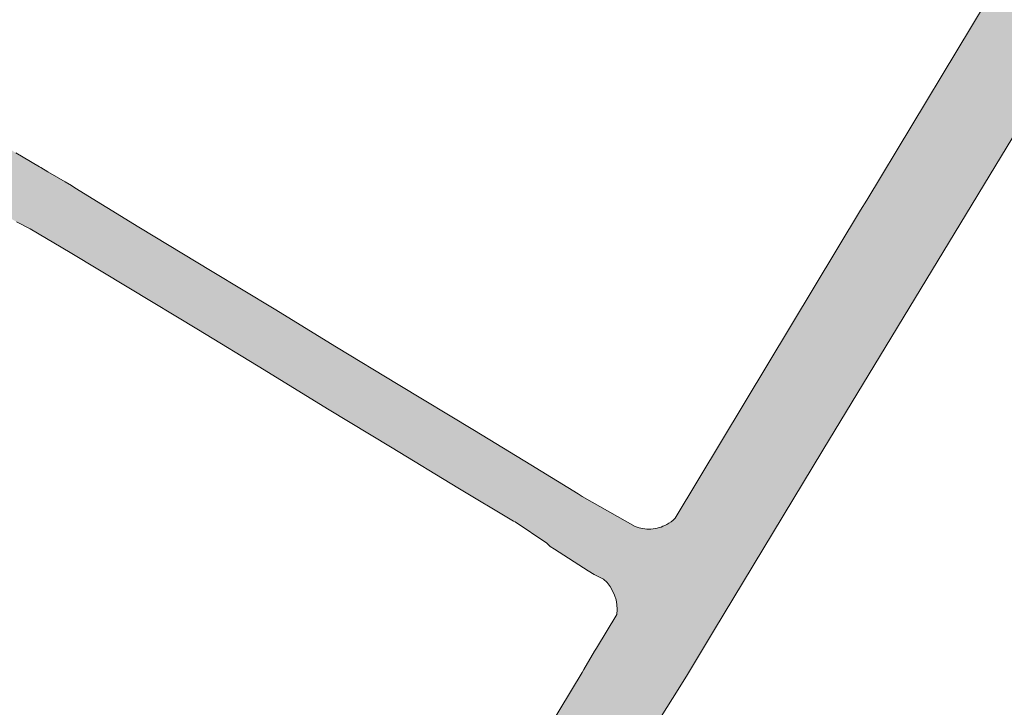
# Model space of a CAD drawing. Header units: metres. Extents: x 125349 to 128236, y 501602 to 503797.
# Tile 203 of 256: x 127390 to 127495, y 502036 to 502109. Entities that reach past the tile are written whole.
import ezdxf

# ---------------------------------------------------------------- set-up
doc = ezdxf.new("R2010")
doc.units = ezdxf.units.M
doc.layers.add('B-WE-OG-WATER_SLOOT-GV', color=120, linetype='CONTINUOUS', lineweight=18)
doc.layers.add('B-WE-OG-WATER_SLOOT-V', color=7, linetype='CONTINUOUS', lineweight=18, true_color=0x73e9ff)

msp = doc.modelspace()

# ---------------------------------------------------------------- hatches: boundary and pattern name
at = {"layer": 'B-WE-OG-WATER_SLOOT-V'}
h = msp.add_hatch(color=256, dxfattribs=at)
edge = h.paths.add_edge_path()
edge.add_line((127268.797, 502168.221), (127268.622, 502168.327))
edge.add_line((127268.622, 502168.327), (127268.426, 502168.002))
edge.add_line((127268.426, 502168.002), (127263.549, 502170.933))
edge.add_line((127263.549, 502170.933), (127263.753, 502171.271))
edge.add_line((127263.753, 502171.271), (127254.646, 502176.778))
edge.add_line((127254.646, 502176.778), (127254.378, 502176.352))
edge.add_line((127254.378, 502176.352), (127252.266, 502177.682))
edge.add_line((127252.266, 502177.682), (127252.51, 502178.069))
edge.add_line((127252.51, 502178.069), (127207.074, 502205.543))
edge.add_line((127207.074, 502205.543), (127205.252, 502206.645))
edge.add_line((127205.252, 502206.645), (127200.062, 502207.116))
edge.add_line((127200.062, 502207.116), (127199.664, 502206.344))
edge.add_line((127199.664, 502206.344), (127199.204, 502205.454))
edge.add_line((127199.204, 502205.454), (127200.541, 502203.653))
edge.add_line((127200.541, 502203.653), (127201.941, 502201.398))
edge.add_line((127201.941, 502201.398), (127203.79, 502200.277))
edge.add_line((127203.79, 502200.277), (127263.652, 502163.994))
edge.add_line((127263.652, 502163.994), (127265.501, 502162.873))
edge.add_line((127265.501, 502162.873), (127265.528, 502162.856))
edge.add_line((127265.528, 502162.856), (127269.607, 502160.323))
edge.add_line((127269.607, 502160.323), (127269.738, 502160.24))
edge.add_line((127269.738, 502160.24), (127269.841, 502160.178))
edge.add_line((127269.841, 502160.178), (127290.728, 502147.508))
edge.add_line((127290.728, 502147.508), (127291.077, 502148.067))
edge.add_line((127291.077, 502148.067), (127294.164, 502146.136))
edge.add_line((127294.164, 502146.136), (127293.841, 502145.62))
edge.add_line((127293.841, 502145.62), (127310.437, 502135.553))
edge.add_line((127310.437, 502135.553), (127318.663, 502131.074))
edge.add_line((127318.663, 502131.074), (127322.753, 502129.138))
edge.add_line((127322.753, 502129.138), (127323.027, 502128.97))
edge.add_line((127323.027, 502128.97), (127325.439, 502127.498))
edge.add_line((127325.439, 502127.498), (127328.267, 502125.771))
edge.add_line((127328.267, 502125.771), (127331.564, 502123.757))
edge.add_line((127331.564, 502123.757), (127333.914, 502122.323))
edge.add_line((127333.914, 502122.323), (127334.126, 502122.193))
edge.add_line((127334.126, 502122.193), (127337.37, 502119.676))
edge.add_line((127337.37, 502119.676), (127337.746, 502119.45))
edge.add_line((127337.746, 502119.45), (127337.767, 502119.437))
edge.add_line((127337.767, 502119.437), (127345.33, 502114.855))
edge.add_line((127345.33, 502114.855), (127351.315, 502111.243))
edge.add_line((127351.315, 502111.243), (127358.494, 502106.92))
edge.add_line((127358.494, 502106.92), (127365.864, 502102.417))
edge.add_line((127365.864, 502102.417), (127371.597, 502098.953))
edge.add_line((127371.597, 502098.953), (127377.994, 502095.034))
edge.add_line((127377.994, 502095.034), (127384.901, 502090.846))
edge.add_line((127384.901, 502090.846), (127386.037, 502089.995))
edge.add_line((127386.037, 502089.995), (127386.944, 502089.456))
edge.add_line((127386.944, 502089.456), (127388.84, 502088.331))
edge.add_line((127388.84, 502088.331), (127389.519, 502087.927))
edge.add_line((127389.519, 502087.927), (127390.985, 502087.186))
edge.add_line((127390.985, 502087.186), (127395.25, 502084.653))
edge.add_line((127395.25, 502084.653), (127401.484, 502080.902))
edge.add_line((127401.484, 502080.902), (127408.933, 502076.402))
edge.add_line((127408.933, 502076.402), (127415.924, 502072.148))
edge.add_line((127415.924, 502072.148), (127422.705, 502067.996))
edge.add_line((127422.705, 502067.996), (127429.579, 502063.819))
edge.add_line((127429.579, 502063.819), (127436.6, 502059.544))
edge.add_line((127436.6, 502059.544), (127442.545, 502056.001))
edge.add_line((127442.545, 502056.001), (127442.701, 502055.917))
edge.add_line((127442.701, 502055.917), (127446.077, 502053.64))
edge.add_line((127446.077, 502053.64), (127446.439, 502053.309))
edge.add_line((127446.439, 502053.309), (127446.898, 502053.016))
edge.add_line((127446.898, 502053.016), (127450.483, 502050.712))
edge.add_line((127450.483, 502050.712), (127451.122, 502050.301))
edge.add_line((127451.122, 502050.301), (127452.13, 502049.815))
edge.add_arc((127449.3022953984, 502046.5866230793), 4.291658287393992, -7.317567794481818, 48.785190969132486, ccw=False)
edge.add_line((127453.559, 502046.04), (127451.368, 502042.452))
edge.add_line((127451.368, 502042.452), (127451.165, 502042.11))
edge.add_line((127451.165, 502042.11), (127450.033, 502040.18))
edge.add_line((127450.033, 502040.18), (127449.849, 502039.867))
edge.add_line((127449.849, 502039.867), (127437.942, 502020.101))
edge.add_line((127437.942, 502020.101), (127435.233, 502015.604))
edge.add_line((127435.233, 502015.604), (127425.651, 502000))
edge.add_line((127425.651, 502000), (127418.782, 501988.696))
edge.add_line((127418.782, 501988.696), (127397.229, 501953.147))
edge.add_line((127397.229, 501953.147), (127396.642, 501952.191))
edge.add_line((127396.642, 501952.191), (127380.393, 501925.391))
edge.add_line((127380.393, 501925.391), (127369.492, 501907.215))
edge.add_line((127369.492, 501907.215), (127369.267, 501906.839))
edge.add_line((127369.267, 501906.839), (127367.632, 501904.317))
edge.add_line((127367.632, 501904.317), (127367.418, 501903.916))
edge.add_line((127367.418, 501903.916), (127366.245, 501901.962))
edge.add_line((127366.245, 501901.962), (127364.711, 501900.01))
edge.add_line((127364.711, 501900.01), (127360.916, 501899.661))
edge.add_line((127360.916, 501899.661), (127356.9, 501902.138))
edge.add_line((127356.9, 501902.138), (127356.163, 501902.592))
edge.add_line((127356.163, 501902.592), (127352.46, 501904.722))
edge.add_line((127352.46, 501904.722), (127351.748, 501905.151))
edge.add_line((127351.748, 501905.151), (127330.708, 501917.837))
edge.add_line((127330.708, 501917.837), (127301.966, 501935.306))
edge.add_line((127301.966, 501935.306), (127301.507, 501936.623))
edge.add_line((127301.507, 501936.623), (127300.456, 501937.207))
edge.add_line((127300.456, 501937.207), (127299.01, 501937.081))
edge.add_line((127299.01, 501937.081), (127297.257, 501938.139))
edge.add_line((127297.257, 501938.139), (127265.614, 501957.235))
edge.add_line((127265.614, 501957.235), (127250.167, 501966.557))
edge.add_line((127250.167, 501966.557), (127248.414, 501967.615))
edge.add_line((127248.414, 501967.615), (127247.703, 501967.95))
edge.add_line((127247.703, 501967.95), (127247.662, 501967.962))
edge.add_line((127247.662, 501967.962), (127242.854, 501969.334))
edge.add_line((127242.854, 501969.334), (127242.813, 501969.346))
edge.add_line((127242.813, 501969.346), (127241.919, 501969.954))
edge.add_line((127241.919, 501969.954), (127241.478, 501970.221))
edge.add_line((127241.478, 501970.221), (127239.39, 501971.482))
edge.add_line((127239.39, 501971.482), (127236.455, 501973.256))
edge.add_line((127236.455, 501973.256), (127233.385, 501975.111))
edge.add_line((127233.385, 501975.111), (127231.252, 501976.399))
edge.add_line((127231.252, 501976.399), (127230.822, 501976.659))
edge.add_line((127230.822, 501976.659), (127229.729, 501977.369))
edge.add_line((127229.729, 501977.369), (127226.355, 501980.551))
edge.add_line((127226.355, 501980.551), (127225.66, 501981.058))
edge.add_line((127225.66, 501981.058), (127225.173, 501981.352))
edge.add_line((127225.173, 501981.352), (127197.58, 501998.046))
edge.add_line((127197.58, 501998.046), (127194.36, 502000))
edge.add_line((127194.36, 502000), (127166.581, 502016.851))
edge.add_line((127166.581, 502016.851), (127144.796, 502029.948))
edge.add_arc((127143.901535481, 502023.4971173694), 6.512599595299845, 82.10583342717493, 91.31568121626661)
edge.add_arc((127143.9862981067, 502025.607825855), 4.406407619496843, 93.04797639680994, 114.6714566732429)
edge.add_arc((127144.3021874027, 502025.5713332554), 4.579500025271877, 118.0743099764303, 139.0953457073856)
edge.add_line((127140.841, 502028.57), (127140.593, 502028.174))
edge.add_line((127140.593, 502028.174), (127131.798, 502014.115))
edge.add_line((127131.798, 502014.115), (127128.467, 502009.483))
edge.add_line((127128.467, 502009.483), (127125.494, 502005.949))
edge.add_arc((127071.7020837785, 502051.5979486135), 70.5506680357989, 316.1428291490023, 319.6813652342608, ccw=False)
edge.add_line((127122.574, 502002.716), (127121.21, 502001.338))
edge.add_line((127121.21, 502001.338), (127119.81, 502000))
edge.add_arc((127072.1072048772, 502051.3383039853), 70.07979822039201, 310.7408524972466, 312.8977834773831, ccw=False)
edge.add_line((127117.844, 501998.241), (127114.725, 501995.227))
edge.add_arc((127125.7319678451, 501984.5992261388), 15.30042216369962, 136.0041252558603, 146.284605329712)
edge.add_arc((127125.6114695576, 501984.7208725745), 15.13270792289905, 146.4144780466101, 158.5489406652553)
edge.add_arc((127131.7962252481, 501983.2762231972), 21.4369964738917, 161.0012058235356, 169.0152334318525)
edge.add_arc((127130.2146620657, 501984.0198950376), 19.74735924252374, 170.2591277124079, 180.751189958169)
edge.add_arc((127130.7870262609, 501983.5220475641), 20.319431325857, 179.3261975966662, 194.0096838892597)
edge.add_line((127111.072, 501978.603), (127111.545, 501975.597))
edge.add_line((127111.545, 501975.597), (127114.572, 501956.16))
edge.add_line((127114.572, 501956.16), (127121.309, 501915.479))
edge.add_line((127121.309, 501915.479), (127121.786, 501909.364))
edge.add_line((127121.786, 501909.364), (127122, 501906.616))
edge.add_line((127122, 501906.616), (127122.05, 501905.976))
edge.add_line((127122.05, 501905.976), (127121.577, 501900.074))
edge.add_line((127121.577, 501900.074), (127120.879, 501891.366))
edge.add_line((127120.879, 501891.366), (127119.7, 501885.803))
edge.add_line((127119.7, 501885.803), (127118.261, 501879.008))
edge.add_line((127118.261, 501879.008), (127116.956, 501875.536))
edge.add_line((127116.956, 501875.536), (127115.486, 501871.629))
edge.add_line((127115.486, 501871.629), (127112.043, 501864.71))
edge.add_line((127112.043, 501864.71), (127107.699, 501855.982))
edge.add_line((127107.699, 501855.982), (127100.342, 501842.786))
edge.add_arc((127104.9172667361, 501839.8000587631), 5.463415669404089, 146.8704605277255, 175.8755966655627)
edge.add_arc((127104.3440736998, 501840.2137711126), 4.876117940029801, 180.2440672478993, 210.5539394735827)
edge.add_arc((127104.7250703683, 501840.2079491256), 5.205047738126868, 208.3662483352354, 241.9569992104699)
edge.add_line((127102.278, 501835.614), (127104.219, 501834.547))
edge.add_line((127104.219, 501834.547), (127108.351, 501832.271))
edge.add_line((127108.351, 501832.271), (127108.794, 501832.014))
edge.add_line((127108.794, 501832.014), (127110.788, 501830.856))
edge.add_line((127110.788, 501830.856), (127113.65, 501829.195))
edge.add_line((127113.65, 501829.195), (127117.06, 501827.217))
edge.add_line((127117.06, 501827.217), (127119.132, 501826.015))
edge.add_line((127119.132, 501826.015), (127119.499, 501825.802))
edge.add_line((127119.499, 501825.802), (127123.316, 501822.968))
edge.add_line((127123.316, 501822.968), (127123.608, 501822.787))
edge.add_line((127123.608, 501822.787), (127148.69, 501807.54))
edge.add_line((127148.69, 501807.54), (127184.026, 501786.192))
edge.add_line((127184.026, 501786.192), (127187.964, 501783.775))
edge.add_line((127187.964, 501783.775), (127191.551, 501781.577))
edge.add_line((127191.551, 501781.577), (127191.78, 501781.436))
edge.add_line((127191.78, 501781.436), (127196.977, 501778.395))
edge.add_line((127196.977, 501778.395), (127229.869, 501758.349))
edge.add_line((127229.869, 501758.349), (127232.015, 501757.042))
edge.add_line((127232.015, 501757.042), (127232.28, 501756.88))
edge.add_line((127232.28, 501756.88), (127242.348, 501750.881))
edge.add_line((127242.348, 501750.881), (127243.826, 501750))
edge.add_line((127243.826, 501750), (127244.546, 501749.572))
edge.add_line((127244.546, 501749.572), (127253.136, 501744.452))
edge.add_line((127253.136, 501744.452), (127253.86, 501744.02))
edge.add_line((127253.86, 501744.02), (127257.53, 501741.808))
edge.add_line((127257.53, 501741.808), (127262.759, 501738.797))
edge.add_line((127262.759, 501738.797), (127264.003, 501738.006))
edge.add_line((127264.003, 501738.006), (127264.585, 501737.043))
edge.add_line((127264.585, 501737.043), (127264.782, 501736.581))
edge.add_line((127264.782, 501736.581), (127264.911, 501736.108))
edge.add_line((127264.911, 501736.108), (127264.968, 501735.647))
edge.add_line((127264.968, 501735.647), (127264.967, 501735.173))
edge.add_line((127264.967, 501735.173), (127264.909, 501734.695))
edge.add_line((127264.909, 501734.695), (127264.797, 501734.223))
edge.add_line((127264.797, 501734.223), (127264.634, 501733.766))
edge.add_line((127264.634, 501733.766), (127264.422, 501733.333))
edge.add_line((127264.422, 501733.333), (127263.921, 501732.522))
edge.add_line((127263.921, 501732.522), (127262.144, 501729.78))
edge.add_line((127262.144, 501729.78), (127257.895, 501722.677))
edge.add_line((127257.895, 501722.677), (127252.856, 501714.475))
edge.add_line((127252.856, 501714.475), (127252.805, 501714.506))
edge.add_line((127252.805, 501714.506), (127252.687, 501714.312))
edge.add_line((127252.687, 501714.312), (127252.695, 501714.307))
edge.add_line((127252.695, 501714.307), (127252.029, 501713.212))
edge.add_line((127252.029, 501713.212), (127252.138, 501713.147))
edge.add_line((127252.138, 501713.147), (127250.159, 501709.924))
edge.add_line((127250.159, 501709.924), (127248.427, 501707.104))
edge.add_line((127248.427, 501707.104), (127244.737, 501700.97))
edge.add_line((127244.737, 501700.97), (127241.471, 501695.6))
edge.add_line((127241.471, 501695.6), (127237.145, 501688.384))
edge.add_line((127237.145, 501688.384), (127234.747, 501684.405))
edge.add_line((127234.747, 501684.405), (127233.246, 501681.899))
edge.add_line((127233.246, 501681.899), (127230.405, 501677.155))
edge.add_line((127230.405, 501677.155), (127228.837, 501674.593))
edge.add_line((127228.837, 501674.593), (127228.565, 501674.142))
edge.add_line((127228.565, 501674.142), (127236.777, 501669.139))
edge.add_line((127236.777, 501669.139), (127236.962, 501669.438))
edge.add_line((127236.962, 501669.438), (127237.692, 501670.612))
edge.add_line((127237.692, 501670.612), (127239.366, 501673.386))
edge.add_line((127239.366, 501673.386), (127246.15, 501684.628))
edge.add_line((127246.15, 501684.628), (127250.493, 501691.825))
edge.add_line((127250.493, 501691.825), (127251.143, 501692.922))
edge.add_line((127251.143, 501692.922), (127257.932, 501704.118))
edge.add_line((127257.932, 501704.118), (127289.309, 501755.867))
edge.add_line((127289.309, 501755.867), (127290.868, 501758.439))
edge.add_line((127290.868, 501758.439), (127297.797, 501769.867))
edge.add_line((127297.797, 501769.867), (127298.756, 501771.336))
edge.add_line((127298.756, 501771.336), (127299.937, 501773.277))
edge.add_line((127299.937, 501773.277), (127304.532, 501780.836))
edge.add_line((127304.532, 501780.836), (127306.083, 501783.282))
edge.add_line((127306.083, 501783.282), (127306.732, 501784.351))
edge.add_line((127306.732, 501784.351), (127306.806, 501784.473))
edge.add_line((127306.806, 501784.473), (127311.928, 501793.121))
edge.add_line((127311.928, 501793.121), (127320.33, 501806.986))
edge.add_line((127320.33, 501806.986), (127324.351, 501813.701))
edge.add_line((127324.351, 501813.701), (127328.749, 501820.907))
edge.add_line((127328.749, 501820.907), (127332.861, 501827.715))
edge.add_line((127332.861, 501827.715), (127336.448, 501833.698))
edge.add_line((127336.448, 501833.698), (127342.454, 501843.559))
edge.add_line((127342.454, 501843.559), (127346.754, 501850.76))
edge.add_line((127346.754, 501850.76), (127346.897, 501850.67))
edge.add_line((127346.897, 501850.67), (127347.954, 501852.37))
edge.add_line((127347.954, 501852.37), (127347.847, 501852.439))
edge.add_line((127347.847, 501852.439), (127352.054, 501859.195))
edge.add_line((127352.054, 501859.195), (127353.923, 501862.196))
edge.add_line((127353.923, 501862.196), (127361.128, 501874.263))
edge.add_line((127361.128, 501874.263), (127362.71, 501876.939))
edge.add_line((127362.71, 501876.939), (127364.221, 501879.418))
edge.add_line((127364.221, 501879.418), (127365.236, 501881.073))
edge.add_line((127365.236, 501881.073), (127366.572, 501880.221))
edge.add_line((127366.572, 501880.221), (127372.342, 501881.666))
edge.add_line((127372.342, 501881.666), (127373.103, 501882.885))
edge.add_line((127373.103, 501882.885), (127482.913, 501816.451))
edge.add_line((127482.913, 501816.451), (127485.026, 501816.964))
edge.add_line((127485.026, 501816.964), (127485.239, 501816.835))
edge.add_line((127485.239, 501816.835), (127487.575, 501815.424))
edge.add_line((127487.575, 501815.424), (127493.362, 501811.926))
edge.add_line((127493.362, 501811.926), (127495.579, 501810.586))
edge.add_line((127495.579, 501810.586), (127495.813, 501810.445))
edge.add_line((127495.813, 501810.445), (127495.948, 501810.349))
edge.add_line((127495.948, 501810.349), (127496.492, 501808.25))
edge.add_line((127496.492, 501808.25), (127500, 501806.135))
edge.add_line((127500, 501806.135), (127510.576, 501799.751))
edge.add_line((127510.576, 501799.751), (127524.226, 501791.482))
edge.add_line((127524.226, 501791.482), (127532.89, 501786.238))
edge.add_line((127532.89, 501786.238), (127534.519, 501785.25))
edge.add_line((127534.519, 501785.25), (127543.08, 501780.058))
edge.add_line((127543.08, 501780.058), (127544.712, 501779.089))
edge.add_line((127544.712, 501779.089), (127553.258, 501773.91))
edge.add_line((127553.258, 501773.91), (127554.876, 501772.948))
edge.add_line((127554.876, 501772.948), (127563.44, 501767.759))
edge.add_line((127563.44, 501767.759), (127565.058, 501766.79))
edge.add_line((127565.058, 501766.79), (127573.698, 501761.551))
edge.add_line((127573.698, 501761.551), (127585.358, 501754.464))
edge.add_line((127585.358, 501754.464), (127592.742, 501750))
edge.add_line((127592.742, 501750), (127594.016, 501749.23))
edge.add_line((127594.016, 501749.23), (127595.646, 501748.245))
edge.add_line((127595.646, 501748.245), (127600.552, 501745.255))
edge.add_line((127600.552, 501745.255), (127655.382, 501712.086))
edge.add_line((127655.382, 501712.086), (127655.635, 501711.933))
edge.add_line((127655.635, 501711.933), (127657.347, 501710.885))
edge.add_line((127657.347, 501710.885), (127657.595, 501710.735))
edge.add_line((127657.595, 501710.735), (127661.796, 501717.623))
edge.add_line((127661.796, 501717.623), (127661.514, 501717.791))
edge.add_line((127661.514, 501717.791), (127659.814, 501718.809))
edge.add_line((127659.814, 501718.809), (127659.547, 501718.97))
edge.add_line((127659.547, 501718.97), (127656.081, 501721.053))
edge.add_line((127656.081, 501721.053), (127625.299, 501739.727))
edge.add_line((127625.299, 501739.727), (127618.744, 501743.691))
edge.add_line((127618.744, 501743.691), (127617.143, 501744.657))
edge.add_line((127617.143, 501744.657), (127608.295, 501750))
edge.add_line((127608.295, 501750), (127606.833, 501750.893))
edge.add_line((127606.833, 501750.893), (127598.235, 501756.082))
edge.add_line((127598.235, 501756.082), (127596.619, 501757.06))
edge.add_line((127596.619, 501757.06), (127590.273, 501760.908))
edge.add_line((127590.273, 501760.908), (127585.669, 501763.745))
edge.add_line((127585.669, 501763.745), (127579.206, 501767.653))
edge.add_line((127579.206, 501767.653), (127577.602, 501768.61))
edge.add_line((127577.602, 501768.61), (127568.899, 501773.881))
edge.add_line((127568.899, 501773.881), (127567.308, 501774.894))
edge.add_line((127567.308, 501774.894), (127562.931, 501777.488))
edge.add_line((127562.931, 501777.488), (127553.755, 501783.04))
edge.add_line((127553.755, 501783.04), (127549.404, 501785.667))
edge.add_line((127549.404, 501785.667), (127547.761, 501786.64))
edge.add_line((127547.761, 501786.64), (127539.081, 501791.868))
edge.add_line((127539.081, 501791.868), (127537.433, 501792.863))
edge.add_line((127537.433, 501792.863), (127530.915, 501796.842))
edge.add_line((127530.915, 501796.842), (127525.055, 501800.365))
edge.add_line((127525.055, 501800.365), (127518.51, 501804.336))
edge.add_line((127518.51, 501804.336), (127516.915, 501805.302))
edge.add_line((127516.915, 501805.302), (127512.535, 501807.935))
edge.add_line((127512.535, 501807.935), (127510.464, 501809.185))
edge.add_line((127510.464, 501809.185), (127510.428, 501809.124))
edge.add_line((127510.428, 501809.124), (127508.33, 501810.388))
edge.add_line((127508.33, 501810.388), (127508.272, 501810.298))
edge.add_line((127508.272, 501810.298), (127506.405, 501809.859))
edge.add_line((127506.405, 501809.859), (127500, 501814.162))
edge.add_line((127500, 501814.162), (127499.44, 501814.536))
edge.add_line((127499.44, 501814.536), (127499.12, 501814.751))
edge.add_line((127499.12, 501814.751), (127498.382, 501814.689))
edge.add_line((127498.382, 501814.689), (127498.175, 501814.815))
edge.add_line((127498.175, 501814.815), (127495.931, 501816.179))
edge.add_line((127495.931, 501816.179), (127490.149, 501819.693))
edge.add_line((127490.149, 501819.693), (127487.8, 501821.12))
edge.add_line((127487.8, 501821.12), (127487.587, 501821.25))
edge.add_line((127487.587, 501821.25), (127487.087, 501823.329))
edge.add_line((127487.087, 501823.329), (127377.176, 501889.806))
edge.add_line((127377.176, 501889.806), (127377.334, 501890.066))
edge.add_line((127377.334, 501890.066), (127377.932, 501891.115))
edge.add_line((127377.932, 501891.115), (127376.63, 501896.698))
edge.add_line((127376.63, 501896.698), (127375.189, 501897.577))
edge.add_line((127375.189, 501897.577), (127376.16, 501899.183))
edge.add_line((127376.16, 501899.183), (127377.662, 501901.668))
edge.add_line((127377.662, 501901.668), (127379.295, 501904.368))
edge.add_line((127379.295, 501904.368), (127385.999, 501915.427))
edge.add_line((127385.999, 501915.427), (127391.107, 501924.876))
edge.add_line((127391.107, 501924.876), (127391.679, 501925.777))
edge.add_line((127391.679, 501925.777), (127418.418, 501968.86))
edge.add_line((127418.418, 501968.86), (127437.127, 502000))
edge.add_line((127437.127, 502000), (127448.128, 502018.271))
edge.add_line((127448.128, 502018.271), (127453.297, 502026.855))
edge.add_line((127453.297, 502026.855), (127456.836, 502032.733))
edge.add_line((127456.836, 502032.733), (127457.213, 502033.357))
edge.add_line((127457.213, 502033.357), (127457.691, 502034.196))
edge.add_line((127457.691, 502034.196), (127458.289, 502035.164))
edge.add_line((127458.289, 502035.164), (127459.485, 502037.088))
edge.add_line((127459.485, 502037.088), (127460.964, 502039.471))
edge.add_line((127460.964, 502039.471), (127463.866, 502044.274))
edge.add_line((127463.866, 502044.274), (127475.514, 502063.556))
edge.add_line((127475.514, 502063.556), (127500, 502103.939))
edge.add_line((127500, 502103.939), (127515.63, 502129.864))
edge.add_line((127515.63, 502129.864), (127516.639, 502131.23))
edge.add_arc((127521.6919123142, 502126.1956890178), 7.132756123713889, 95.87349844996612, 135.1056560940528, ccw=False)
edge.add_line((127520.962, 502133.291), (127526.368, 502134.555))
edge.add_line((127526.368, 502134.555), (127526.762, 502134.654))
edge.add_line((127526.762, 502134.654), (127528.897, 502135.193))
edge.add_line((127528.897, 502135.193), (127549.347, 502140.34))
edge.add_line((127549.347, 502140.34), (127550.552, 502140.683))
edge.add_line((127550.552, 502140.683), (127554.739, 502141.605))
edge.add_line((127554.739, 502141.605), (127603.327, 502153.54))
edge.add_line((127603.327, 502153.54), (127603.324, 502153.577))
edge.add_line((127603.324, 502153.577), (127604.941, 502153.983))
edge.add_line((127604.941, 502153.983), (127605.307, 502154.076))
edge.add_line((127605.307, 502154.076), (127607.112, 502157.075))
edge.add_line((127607.112, 502157.075), (127607.244, 502157.092))
edge.add_line((127607.244, 502157.092), (127607.508, 502157.157))
edge.add_line((127607.508, 502157.157), (127609.985, 502157.77))
edge.add_line((127609.985, 502157.77), (127616.575, 502159.399))
edge.add_line((127616.575, 502159.399), (127619.045, 502160.01))
edge.add_line((127619.045, 502160.01), (127619.324, 502160.079))
edge.add_line((127619.324, 502160.079), (127619.437, 502160.109))
edge.add_line((127619.437, 502160.109), (127622.443, 502158.248))
edge.add_line((127622.443, 502158.248), (127622.807, 502158.335))
edge.add_line((127622.807, 502158.335), (127624.455, 502158.724))
edge.add_line((127624.455, 502158.724), (127624.484, 502158.665))
edge.add_line((127624.484, 502158.665), (127709.77, 502179.81))
edge.add_line((127709.77, 502179.81), (127711.91, 502180.342))
edge.add_line((127711.91, 502180.342), (127709.462, 502189.894))
edge.add_line((127709.462, 502189.894), (127707.34, 502189.358))
edge.add_line((127707.34, 502189.358), (127706.285, 502189.091))
edge.add_line((127706.285, 502189.091), (127667.477, 502179.446))
edge.add_line((127667.477, 502179.446), (127666.278, 502179.186))
edge.add_line((127666.278, 502179.186), (127639.67, 502172.66))
edge.add_line((127639.67, 502172.66), (127620.113, 502167.938))
edge.add_line((127620.113, 502167.938), (127618.298, 502164.973))
edge.add_line((127618.298, 502164.973), (127618.129, 502164.938))
edge.add_line((127618.129, 502164.938), (127617.869, 502164.874))
edge.add_line((127617.869, 502164.874), (127615.409, 502164.269))
edge.add_line((127615.409, 502164.269), (127608.793, 502162.641))
edge.add_line((127608.793, 502162.641), (127606.304, 502162.028))
edge.add_line((127606.304, 502162.028), (127606.006, 502161.955))
edge.add_line((127606.006, 502161.955), (127605.88, 502161.919))
edge.add_line((127605.88, 502161.919), (127602.855, 502163.754))
edge.add_line((127602.855, 502163.754), (127601.448, 502163.407))
edge.add_line((127601.448, 502163.407), (127577.178, 502157.412))
edge.add_line((127577.178, 502157.412), (127575.771, 502157.065))
edge.add_line((127575.771, 502157.065), (127574.546, 502156.798))
edge.add_line((127574.546, 502156.798), (127526.953, 502144.911))
edge.add_line((127526.953, 502144.911), (127526.581, 502144.813))
edge.add_line((127526.581, 502144.813), (127524.412, 502144.23))
edge.add_line((127524.412, 502144.23), (127523.361, 502143.95))
edge.add_line((127523.361, 502143.95), (127516.775, 502142.204))
edge.add_line((127516.775, 502142.204), (127514.666, 502141.287))
edge.add_line((127514.666, 502141.287), (127512.531, 502139.847))
edge.add_line((127512.531, 502139.847), (127510.129, 502138.011))
edge.add_line((127510.129, 502138.011), (127508.416, 502136.236))
edge.add_line((127508.416, 502136.236), (127507.162, 502134.586))
edge.add_line((127507.162, 502134.586), (127505.946, 502132.991))
edge.add_line((127505.946, 502132.991), (127504.706, 502131.972))
edge.add_line((127504.706, 502131.972), (127503.309, 502131.373))
edge.add_line((127503.309, 502131.373), (127502.262, 502131.683))
edge.add_line((127502.262, 502131.683), (127500.907, 502132.478))
edge.add_line((127500.907, 502132.478), (127500, 502133.034))
edge.add_line((127500, 502133.034), (127496.53, 502135.148))
edge.add_line((127496.53, 502135.148), (127495.764, 502135.617))
edge.add_line((127495.764, 502135.617), (127494.339, 502136.486))
edge.add_line((127494.339, 502136.486), (127485.721, 502141.637))
edge.add_line((127485.721, 502141.637), (127481.691, 502143.976))
edge.add_line((127481.691, 502143.976), (127472.674, 502149.441))
edge.add_line((127472.674, 502149.441), (127472.32, 502149.655))
edge.add_line((127472.32, 502149.655), (127464.183, 502154.58))
edge.add_line((127464.183, 502154.58), (127456.964, 502158.902))
edge.add_line((127456.964, 502158.902), (127449.449, 502163.407))
edge.add_line((127449.449, 502163.407), (127445.736, 502165.634))
edge.add_line((127445.736, 502165.634), (127442.102, 502167.813))
edge.add_line((127442.102, 502167.813), (127441.201, 502168.353))
edge.add_line((127441.201, 502168.353), (127439.05, 502169.689))
edge.add_line((127439.05, 502169.689), (127435.639, 502171.768))
edge.add_line((127435.639, 502171.768), (127434.303, 502172.582))
edge.add_line((127434.303, 502172.582), (127434.159, 502172.663))
edge.add_line((127434.159, 502172.663), (127433.634, 502172.963))
edge.add_line((127433.634, 502172.963), (127432.067, 502173.893))
edge.add_line((127432.067, 502173.893), (127431.185, 502174.417))
edge.add_line((127431.185, 502174.417), (127429.441, 502175.352))
edge.add_line((127429.441, 502175.352), (127427.437, 502176.74))
edge.add_line((127427.437, 502176.74), (127409.12, 502187.899))
edge.add_line((127409.12, 502187.899), (127407.981, 502188.616))
edge.add_line((127407.981, 502188.616), (127403.999, 502190.948))
edge.add_line((127403.999, 502190.948), (127399.978, 502193.304))
edge.add_line((127399.978, 502193.304), (127386.247, 502201.529))
edge.add_line((127386.247, 502201.529), (127382.64, 502203.05))
edge.add_line((127382.64, 502203.05), (127382.419, 502203.186))
edge.add_line((127382.419, 502203.186), (127380.334, 502204.464))
edge.add_line((127380.334, 502204.464), (127377.345, 502206.296))
edge.add_line((127377.345, 502206.296), (127374.267, 502208.183))
edge.add_line((127374.267, 502208.183), (127372.175, 502209.465))
edge.add_line((127372.175, 502209.465), (127371.981, 502209.584))
edge.add_line((127371.981, 502209.584), (127368.276, 502212.433))
edge.add_line((127368.276, 502212.433), (127367.888, 502212.804))
edge.add_line((127367.888, 502212.804), (127345.595, 502226.273))
edge.add_line((127345.595, 502226.273), (127344.516, 502226.97))
edge.add_line((127344.516, 502226.97), (127344.091, 502227.221))
edge.add_line((127344.091, 502227.221), (127329.292, 502235.982))
edge.add_line((127329.292, 502235.982), (127327.699, 502235.4))
edge.add_line((127327.699, 502235.4), (127326.54, 502234.736))
edge.add_line((127326.54, 502234.736), (127325.897, 502233.678))
edge.add_line((127325.897, 502233.678), (127325.599, 502231.942))
edge.add_line((127325.599, 502231.942), (127326.14, 502230.765))
edge.add_line((127326.14, 502230.765), (127338.321, 502223.647))
edge.add_line((127338.321, 502223.647), (127342.039, 502221.158))
edge.add_line((127342.039, 502221.158), (127343.16, 502220.544))
edge.add_line((127343.16, 502220.544), (127365.491, 502207.596))
edge.add_line((127365.491, 502207.596), (127369.477, 502205.483))
edge.add_line((127369.477, 502205.483), (127369.673, 502205.363))
edge.add_line((127369.673, 502205.363), (127371.769, 502204.08))
edge.add_line((127371.769, 502204.08), (127374.757, 502202.251))
edge.add_line((127374.757, 502202.251), (127377.823, 502200.374))
edge.add_line((127377.823, 502200.374), (127379.923, 502199.088))
edge.add_line((127379.923, 502199.088), (127380.144, 502198.953))
edge.add_line((127380.144, 502198.953), (127383.597, 502196.023))
edge.add_line((127383.597, 502196.023), (127383.914, 502195.794))
edge.add_line((127383.914, 502195.794), (127402.542, 502184.504))
edge.add_line((127402.542, 502184.504), (127403.965, 502183.641))
edge.add_line((127403.965, 502183.641), (127422.643, 502172.404))
edge.add_line((127422.643, 502172.404), (127431.096, 502167.225))
edge.add_line((127431.096, 502167.225), (127432.15, 502166.579))
edge.add_line((127432.15, 502166.579), (127432.423, 502166.417))
edge.add_line((127432.423, 502166.417), (127433.178, 502165.968))
edge.add_line((127433.178, 502165.968), (127435.042, 502164.857))
edge.add_line((127435.042, 502164.857), (127435.769, 502164.426))
edge.add_line((127435.769, 502164.426), (127436.101, 502164.229))
edge.add_line((127436.101, 502164.229), (127437.564, 502163.35))
edge.add_line((127437.564, 502163.35), (127448.595, 502156.727))
edge.add_line((127448.595, 502156.727), (127468.609, 502144.618))
edge.add_line((127468.609, 502144.618), (127469.108, 502144.317))
edge.add_line((127469.108, 502144.317), (127492.573, 502130.156))
edge.add_line((127492.573, 502130.156), (127493.303, 502129.696))
edge.add_line((127493.303, 502129.696), (127496.79, 502127.511))
edge.add_line((127496.79, 502127.511), (127497.609, 502126.996))
edge.add_line((127497.609, 502126.996), (127498.467, 502126.491))
edge.add_arc((127497.4422358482, 502124.1966942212), 2.512763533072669, 22.123213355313, 65.93181306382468, ccw=False)
edge.add_arc((127494.9657139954, 502124.1589509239), 4.904030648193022, -7.745729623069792, 11.57563165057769, ccw=False)
edge.add_arc((127494.9992640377, 502124.1912879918), 4.875282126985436, 335.1178839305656, 351.8245575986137, ccw=False)
edge.add_line((127499.422, 502122.14), (127480.2, 502090.233))
edge.add_line((127480.2, 502090.233), (127479.555, 502089.163))
edge.add_line((127479.555, 502089.163), (127459.765, 502056.314))
edge.add_arc((127457.3016816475, 502058.6629265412), 3.403732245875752, 297.3985117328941, 316.3617207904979, ccw=False)
edge.add_arc((127456.9823555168, 502059.0424108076), 3.889119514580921, 273.1048026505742, 299.00272759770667, ccw=False)
edge.add_arc((127456.9735770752, 502058.9948202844), 3.842091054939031, 247.62467640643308, 273.27395980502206, ccw=False)
edge.add_line((127455.511, 502055.442), (127454.681, 502055.89))
edge.add_line((127454.681, 502055.89), (127449.848, 502058.637))
edge.add_line((127449.848, 502058.637), (127449.415, 502058.902))
edge.add_line((127449.415, 502058.902), (127444.389, 502061.989))
edge.add_line((127444.389, 502061.989), (127438.383, 502065.663))
edge.add_line((127438.383, 502065.663), (127430.21, 502070.593))
edge.add_line((127430.21, 502070.593), (127423.661, 502074.573))
edge.add_line((127423.661, 502074.573), (127416.996, 502078.641))
edge.add_line((127416.996, 502078.641), (127410.397, 502082.629))
edge.add_line((127410.397, 502082.629), (127402.555, 502087.357))
edge.add_line((127402.555, 502087.357), (127395.751, 502091.575))
edge.add_line((127395.751, 502091.575), (127395.38, 502091.8))
edge.add_line((127395.38, 502091.8), (127394.72, 502092.188))
edge.add_line((127394.72, 502092.188), (127393.773, 502092.743))
edge.add_line((127393.773, 502092.743), (127392.856, 502093.281))
edge.add_line((127392.856, 502093.281), (127392.105, 502093.722))
edge.add_line((127392.105, 502093.722), (127391.964, 502093.804))
edge.add_line((127391.964, 502093.804), (127390.227, 502094.822))
edge.add_line((127390.227, 502094.822), (127389.456, 502095.276))
edge.add_line((127389.456, 502095.276), (127388.057, 502096.177))
edge.add_line((127388.057, 502096.177), (127381.145, 502100.334))
edge.add_line((127381.145, 502100.334), (127379.173, 502101.501))
edge.add_line((127379.173, 502101.501), (127375.804, 502103.496))
edge.add_line((127375.804, 502103.496), (127372.667, 502105.446))
edge.add_line((127372.667, 502105.446), (127369.27, 502107.505))
edge.add_line((127369.27, 502107.505), (127364.482, 502110.391))
edge.add_line((127364.482, 502110.391), (127358.68, 502113.902))
edge.add_line((127358.68, 502113.902), (127352.506, 502117.582))
edge.add_line((127352.506, 502117.582), (127346.581, 502121.206))
edge.add_line((127346.581, 502121.206), (127340.842, 502124.697))
edge.add_line((127340.842, 502124.697), (127340.662, 502124.807))
edge.add_line((127340.662, 502124.807), (127336.693, 502126.331))
edge.add_line((127336.693, 502126.331), (127336.475, 502126.464))
edge.add_line((127336.475, 502126.464), (127334.068, 502127.931))
edge.add_line((127334.068, 502127.931), (127330.755, 502129.95))
edge.add_line((127330.755, 502129.95), (127327.96, 502131.654))
edge.add_line((127327.96, 502131.654), (127325.593, 502133.097))
edge.add_line((127325.593, 502133.097), (127325.318, 502133.264))
edge.add_line((127325.318, 502133.264), (127321.671, 502136.055))
edge.add_line((127321.671, 502136.055), (127308.979, 502143.598))
edge.add_line((127308.979, 502143.598), (127273.115, 502165.654))
edge.add_line((127273.115, 502165.654), (127273.056, 502165.69))
edge.add_line((127273.056, 502165.69), (127272.882, 502165.794))
edge.add_line((127272.882, 502165.794), (127271.492, 502166.62))
edge.add_line((127271.492, 502166.62), (127271.486, 502166.624))
edge.add_line((127271.486, 502166.624), (127268.797, 502168.221))
edge = h.paths.add_edge_path(flags=16)
edge.add_line((127201.185, 501788.298), (127199.008, 501787.874))
edge.add_line((127199.008, 501787.874), (127196.435, 501789.439))
edge.add_line((127196.435, 501789.439), (127195.518, 501789.997))
edge.add_line((127195.518, 501789.997), (127193.335, 501791.323))
edge.add_line((127193.335, 501791.323), (127190.349, 501793.138))
edge.add_line((127190.349, 501793.138), (127190.243, 501792.96))
edge.add_line((127190.243, 501792.96), (127188.522, 501793.987))
edge.add_line((127188.522, 501793.987), (127188.637, 501794.179))
edge.add_line((127188.637, 501794.179), (127149.16, 501818.18))
edge.add_line((127149.16, 501818.18), (127145.19, 501817.18))
edge.add_line((127145.19, 501817.18), (127137.128, 501821.93))
edge.add_line((127137.128, 501821.93), (127129.864, 501826.325))
edge.add_line((127129.864, 501826.325), (127126.772, 501827.877))
edge.add_line((127126.772, 501827.877), (127126.38, 501828.067))
edge.add_line((127126.38, 501828.067), (127126.224, 501828.142))
edge.add_line((127126.224, 501828.142), (127121.988, 501829.932))
edge.add_line((127121.988, 501829.932), (127121.606, 501830.166))
edge.add_line((127121.606, 501830.166), (127119.604, 501831.392))
edge.add_line((127119.604, 501831.392), (127116.166, 501833.497))
edge.add_line((127116.166, 501833.497), (127116.153, 501833.505))
edge.add_line((127116.153, 501833.505), (127113.409, 501835.185))
edge.add_line((127113.409, 501835.185), (127111.428, 501836.399))
edge.add_line((127111.428, 501836.399), (127111.042, 501836.635))
edge.add_line((127111.042, 501836.635), (127107.417, 501839.57))
edge.add_line((127107.417, 501839.57), (127107.646, 501842.769))
edge.add_line((127107.646, 501842.769), (127108.784, 501844.994))
edge.add_line((127108.784, 501844.994), (127109.034, 501845.428))
edge.add_line((127109.034, 501845.428), (127115.066, 501855.657))
edge.add_line((127115.066, 501855.657), (127116.779, 501858.899))
edge.add_line((127116.779, 501858.899), (127118.482, 501862.123))
edge.add_line((127118.482, 501862.123), (127120.284, 501865.939))
edge.add_line((127120.284, 501865.939), (127121.575, 501868.675))
edge.add_line((127121.575, 501868.675), (127123.139, 501873.234))
edge.add_line((127123.139, 501873.234), (127124.873, 501878.291))
edge.add_line((127124.873, 501878.291), (127126.325, 501882.526))
edge.add_line((127126.325, 501882.526), (127126.728, 501885.613))
edge.add_line((127126.728, 501885.613), (127127.211, 501889.317))
edge.add_line((127127.211, 501889.317), (127127.756, 501893.514))
edge.add_line((127127.756, 501893.514), (127128.177, 501896.751))
edge.add_line((127128.177, 501896.751), (127128.414, 501901.76))
edge.add_line((127128.414, 501901.76), (127128.675, 501907.256))
edge.add_arc((127132.7096963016, 501908.0064386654), 4.103892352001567, 157.8008531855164, 190.5364041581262, ccw=False)
edge.add_arc((127133.1329087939, 501908.119572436), 4.460847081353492, 125.68134978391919, 161.2020409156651, ccw=False)
edge.add_arc((127132.9397909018, 501908.2688833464), 4.227500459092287, 100.24358851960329, 124.73563943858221, ccw=False)
edge.add_line((127132.188, 501912.429), (127141.857, 501914.039))
edge.add_arc((127141.8426983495, 501903.1974479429), 10.84156149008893, 77.1383727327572, 89.92441822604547, ccw=False)
edge.add_arc((127141.80917942, 501903.4779950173), 10.57594225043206, 60.612119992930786, 76.62300996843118, ccw=False)
edge.add_line((127146.999, 501912.693), (127150.536, 501911.01))
edge.add_line((127150.536, 501911.01), (127154.82, 501908.971))
edge.add_line((127154.82, 501908.971), (127155.202, 501908.745))
edge.add_line((127155.202, 501908.745), (127157.255, 501907.531))
edge.add_line((127157.255, 501907.531), (127160.434, 501905.651))
edge.add_line((127160.434, 501905.651), (127163.421, 501903.884))
edge.add_line((127163.421, 501903.884), (127165.534, 501902.634))
edge.add_line((127165.534, 501902.634), (127165.817, 501902.467))
edge.add_line((127165.817, 501902.467), (127169.093, 501899.933))
edge.add_line((127169.093, 501899.933), (127187.94, 501888.22))
edge.add_line((127187.94, 501888.22), (127189.08, 501884.11))
edge.add_line((127189.08, 501884.11), (127232.093, 501858.102))
edge.add_line((127232.093, 501858.102), (127236.299, 501855.614))
edge.add_line((127236.299, 501855.614), (127238.824, 501854.126))
edge.add_line((127238.824, 501854.126), (127239.647, 501852.112))
edge.add_line((127239.647, 501852.112), (127240.515, 501849.988))
edge.add_line((127240.515, 501849.988), (127240.993, 501848.818))
edge.add_line((127240.993, 501848.818), (127238.72, 501845.051))
edge.add_line((127238.72, 501845.051), (127238.05, 501843.94))
edge.add_line((127238.05, 501843.94), (127239.951, 501842.8))
edge.add_line((127239.951, 501842.8), (127244.239, 501840.23))
edge.add_line((127244.239, 501840.23), (127246.14, 501839.09))
edge.add_line((127246.14, 501839.09), (127248.23, 501842.47))
edge.add_line((127248.23, 501842.47), (127248.855, 501842.618))
edge.add_line((127248.855, 501842.618), (127258.585, 501844.922))
edge.add_line((127258.585, 501844.922), (127259.21, 501845.07))
edge.add_line((127259.21, 501845.07), (127278.36, 501833.53))
edge.add_line((127278.36, 501833.53), (127279.639, 501832.756))
edge.add_line((127279.639, 501832.756), (127301.472, 501819.761))
edge.add_line((127301.472, 501819.761), (127303.948, 501818.287))
edge.add_line((127303.948, 501818.287), (127309.071, 501815.115))
edge.add_line((127309.071, 501815.115), (127309.676, 501814.741))
edge.add_line((127309.676, 501814.741), (127310.171, 501814.244))
edge.add_line((127310.171, 501814.244), (127310.463, 501813.826))
edge.add_line((127310.463, 501813.826), (127310.703, 501813.382))
edge.add_line((127310.703, 501813.382), (127310.885, 501812.92))
edge.add_line((127310.885, 501812.92), (127311.005, 501812.432))
edge.add_line((127311.005, 501812.432), (127311.062, 501811.922))
edge.add_line((127311.062, 501811.922), (127311.057, 501811.4))
edge.add_line((127311.057, 501811.4), (127310.994, 501810.874))
edge.add_line((127310.994, 501810.874), (127310.805, 501810.155))
edge.add_line((127310.805, 501810.155), (127309.882, 501808.565))
edge.add_line((127309.882, 501808.565), (127309.173, 501807.396))
edge.add_line((127309.173, 501807.396), (127302.968, 501797.158))
edge.add_line((127302.968, 501797.158), (127299.762, 501791.794))
edge.add_line((127299.762, 501791.794), (127298.355, 501789.442))
edge.add_line((127298.355, 501789.442), (127294.705, 501783.42))
edge.add_line((127294.705, 501783.42), (127293.955, 501782.184))
edge.add_line((127293.955, 501782.184), (127291.601, 501778.351))
edge.add_line((127291.601, 501778.351), (127290.419, 501776.425))
edge.add_line((127290.419, 501776.425), (127288.069, 501772.6))
edge.add_line((127288.069, 501772.6), (127285.783, 501768.835))
edge.add_line((127285.783, 501768.835), (127282.833, 501763.976))
edge.add_line((127282.833, 501763.976), (127280.908, 501760.805))
edge.add_line((127280.908, 501760.805), (127272.366, 501746.295))
edge.add_line((127272.366, 501746.295), (127271.18, 501744.371))
edge.add_line((127271.18, 501744.371), (127270.733, 501743.993))
edge.add_line((127270.733, 501743.993), (127270.247, 501743.677))
edge.add_line((127270.247, 501743.677), (127269.734, 501743.434))
edge.add_line((127269.734, 501743.434), (127269.205, 501743.274))
edge.add_line((127269.205, 501743.274), (127268.71, 501743.203))
edge.add_line((127268.71, 501743.203), (127268.076, 501743.211))
edge.add_line((127268.076, 501743.211), (127267.138, 501743.501))
edge.add_line((127267.138, 501743.501), (127266.074, 501744.091))
edge.add_line((127266.074, 501744.091), (127265.321, 501744.529))
edge.add_line((127265.321, 501744.529), (127261.512, 501746.746))
edge.add_line((127261.512, 501746.746), (127260.866, 501747.122))
edge.add_line((127260.866, 501747.122), (127258.771, 501748.386))
edge.add_line((127258.771, 501748.386), (127256.095, 501750))
edge.add_line((127256.095, 501750), (127254.332, 501751.064))
edge.add_line((127254.332, 501751.064), (127237.207, 501761.394))
edge.add_line((127237.207, 501761.394), (127235.444, 501762.458))
edge.add_line((127235.444, 501762.458), (127216.26, 501774.13))
edge.add_line((127216.26, 501774.13), (127213.5, 501785.04))
edge.add_line((127213.5, 501785.04), (127215.6, 501788.61))
edge.add_line((127215.6, 501788.61), (127207.47, 501793.48))
edge.add_line((127207.47, 501793.48), (127206.441, 501791.761))
edge.add_line((127206.441, 501791.761), (127204.787, 501788.999))
edge.add_line((127204.787, 501788.999), (127203.459, 501788.741))
edge.add_line((127203.459, 501788.741), (127201.185, 501788.298))
edge = h.paths.add_edge_path(flags=16)
edge.add_line((127124.114, 501939.93), (127120.897, 501959.209))
edge.add_line((127120.897, 501959.209), (127117.959, 501976.789))
edge.add_line((127117.959, 501976.789), (127117.585, 501979.645))
edge.add_line((127117.585, 501979.645), (127117.201, 501981.398))
edge.add_arc((127126.6147575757, 501984.319176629), 9.856576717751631, 176.0159467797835, 197.2396032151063, ccw=False)
edge.add_arc((127127.1335592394, 501984.1863945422), 10.38379782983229, 163.9802363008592, 175.4839372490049, ccw=False)
edge.add_arc((127126.9249427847, 501984.2760942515), 10.1585687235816, 155.9256223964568, 164.1417967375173, ccw=False)
edge.add_line((127117.65, 501988.42), (127119.132, 501990.334))
edge.add_line((127119.132, 501990.334), (127120.095, 501991.576))
edge.add_arc((127132.897469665, 501979.8168590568), 17.38334332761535, 125.0313648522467, 137.432349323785, ccw=False)
edge.add_arc((127132.9493628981, 501979.598287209), 17.59230192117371, 116.92920131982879, 124.7611302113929, ccw=False)
edge.add_arc((127127.1446934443, 501991.2371777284), 4.58758332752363, 80.06744758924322, 118.1267225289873, ccw=False)
edge.add_arc((127127.4756345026, 501991.549390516), 4.231725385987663, 73.08310833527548, 83.75448414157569, ccw=False)
edge.add_line((127128.707, 501995.598), (127131.287, 501994.868))
edge.add_line((127131.287, 501994.868), (127135.113, 501993.785))
edge.add_line((127135.113, 501993.785), (127136.89, 501992.963))
edge.add_line((127136.89, 501992.963), (127138.572, 501992.771))
edge.add_line((127138.572, 501992.771), (127138.582, 501992.093))
edge.add_arc((127145.6133790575, 501999.6635780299), 10.33217998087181, 227.1147709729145, 253.1881218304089)
edge.add_line((127142.625, 501989.773), (127143.489, 501989.732))
edge.add_line((127143.489, 501989.732), (127145.333, 501988.794))
edge.add_line((127145.333, 501988.794), (127150.264, 501988.685))
edge.add_line((127150.264, 501988.685), (127157.168, 501988.795))
edge.add_line((127157.168, 501988.795), (127158.594, 501989.055))
edge.add_line((127158.594, 501989.055), (127162.465, 501988.859))
edge.add_line((127162.465, 501988.859), (127164.221, 501988.881))
edge.add_line((127164.221, 501988.881), (127165.014, 501989.196))
edge.add_line((127165.014, 501989.196), (127166.547, 501989.484))
edge.add_arc((127164.5507493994, 502005.3687253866), 16.0096694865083, 277.1628717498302, 296.6031043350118)
edge.add_arc((127164.5628873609, 502005.3416845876), 15.98005607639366, 296.6076082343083, 306.7403885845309)
edge.add_line((127174.122, 501992.536), (127178.289, 501996.36))
edge.add_arc((127181.6622580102, 501994.0325098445), 4.098302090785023, 103.04793642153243, 145.3949903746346, ccw=False)
edge.add_arc((127181.4826974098, 501994.3785822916), 3.721884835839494, 67.01594802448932, 101.55770624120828, ccw=False)
edge.add_line((127182.936, 501997.805), (127184.581, 501997.041))
edge.add_line((127184.581, 501997.041), (127221.7, 501974.691))
edge.add_line((127221.7, 501974.691), (127222.695, 501974.182))
edge.add_line((127222.695, 501974.182), (127226.937, 501972.942))
edge.add_line((127226.937, 501972.942), (127228.131, 501972.181))
edge.add_line((127228.131, 501972.181), (127228.552, 501971.924))
edge.add_line((127228.552, 501971.924), (127230.672, 501970.627))
edge.add_line((127230.672, 501970.627), (127233.774, 501968.73))
edge.add_line((127233.774, 501968.73), (127236.643, 501966.975))
edge.add_line((127236.643, 501966.975), (127238.738, 501965.694))
edge.add_line((127238.738, 501965.694), (127239.176, 501965.426))
edge.add_line((127239.176, 501965.426), (127240.271, 501964.716))
edge.add_line((127240.271, 501964.716), (127242.999, 501962.021))
edge.add_line((127242.999, 501962.021), (127243.592, 501961.435))
edge.add_line((127243.592, 501961.435), (127244.425, 501961.026))
edge.add_line((127244.425, 501961.026), (127244.832, 501960.778))
edge.add_line((127244.832, 501960.778), (127260.029, 501951.518))
edge.add_line((127260.029, 501951.518), (127291.8, 501932.158))
edge.add_line((127291.8, 501932.158), (127292.207, 501931.91))
edge.add_line((127292.207, 501931.91), (127292.524, 501930.724))
edge.add_line((127292.524, 501930.724), (127293.634, 501930.163))
edge.add_line((127293.634, 501930.163), (127294.773, 501930.395))
edge.add_line((127294.773, 501930.395), (127329.798, 501909.188))
edge.add_line((127329.798, 501909.188), (127348.314, 501897.95))
edge.add_line((127348.314, 501897.95), (127352.103, 501895.726))
edge.add_line((127352.103, 501895.726), (127352.842, 501895.269))
edge.add_line((127352.842, 501895.269), (127356.201, 501893.193))
edge.add_line((127356.201, 501893.193), (127357.603, 501887.716))
edge.add_line((127357.603, 501887.716), (127355.941, 501884.949))
edge.add_line((127355.941, 501884.949), (127355.74, 501884.592))
edge.add_line((127355.74, 501884.592), (127354.195, 501882.113))
edge.add_line((127354.195, 501882.113), (127353.973, 501881.721))
edge.add_line((127353.973, 501881.721), (127346.38, 501868.963))
edge.add_line((127346.38, 501868.963), (127341.327, 501860.557))
edge.add_line((127341.327, 501860.557), (127336.313, 501852.328))
edge.add_line((127336.313, 501852.328), (127332.104, 501845.428))
edge.add_line((127332.104, 501845.428), (127327.885, 501838.491))
edge.add_line((127327.885, 501838.491), (127325.446, 501834.479))
edge.add_line((127325.446, 501834.479), (127318.265, 501822.796))
edge.add_line((127318.265, 501822.796), (127317.3, 501821.327))
edge.add_line((127317.3, 501821.327), (127317.118, 501821.142))
edge.add_line((127317.118, 501821.142), (127316.713, 501820.807))
edge.add_line((127316.713, 501820.807), (127316.276, 501820.515))
edge.add_line((127316.276, 501820.515), (127315.814, 501820.271))
edge.add_line((127315.814, 501820.271), (127315.336, 501820.082))
edge.add_line((127315.336, 501820.082), (127314.849, 501819.953))
edge.add_line((127314.849, 501819.953), (127314.361, 501819.891))
edge.add_line((127314.361, 501819.891), (127313.895, 501819.89))
edge.add_line((127313.895, 501819.89), (127313.224, 501820.028))
edge.add_line((127313.224, 501820.028), (127312.383, 501820.487))
edge.add_line((127312.383, 501820.487), (127311.632, 501820.936))
edge.add_line((127311.632, 501820.936), (127307.808, 501823.234))
edge.add_line((127307.808, 501823.234), (127307.204, 501823.598))
edge.add_line((127307.204, 501823.598), (127303.483, 501825.877))
edge.add_line((127303.483, 501825.877), (127302.822, 501826.278))
edge.add_line((127302.822, 501826.278), (127277.392, 501841.772))
edge.add_line((127277.392, 501841.772), (127274.339, 501843.606))
edge.add_line((127274.339, 501843.606), (127247.241, 501859.979))
edge.add_line((127247.241, 501859.979), (127246.58, 501860.38))
edge.add_line((127246.58, 501860.38), (127246.048, 501860.684))
edge.add_line((127246.048, 501860.684), (127241.708, 501863.165))
edge.add_line((127241.708, 501863.165), (127241.176, 501863.469))
edge.add_line((127241.176, 501863.469), (127240.869, 501863.655))
edge.add_line((127240.869, 501863.655), (127237.513, 501865.691))
edge.add_line((127237.513, 501865.691), (127237.229, 501865.863))
edge.add_line((127237.229, 501865.863), (127233.64, 501868.09))
edge.add_line((127233.64, 501868.09), (127215.944, 501878.786))
edge.add_line((127215.944, 501878.786), (127212.517, 501880.858))
edge.add_line((127212.517, 501880.858), (127198.17, 501889.53))
edge.add_line((127198.17, 501889.53), (127193.81, 501892.18))
edge.add_line((127193.81, 501892.18), (127186.092, 501896.854))
edge.add_line((127186.092, 501896.854), (127183.938, 501898.159))
edge.add_line((127183.938, 501898.159), (127177.48, 501902.07))
edge.add_line((127177.48, 501902.07), (127175.13, 501903.49))
edge.add_line((127175.13, 501903.49), (127172.857, 501904.975))
edge.add_line((127172.857, 501904.975), (127168.357, 501906.746))
edge.add_line((127168.357, 501906.746), (127168.086, 501906.909))
edge.add_line((127168.086, 501906.909), (127166.008, 501908.158))
edge.add_line((127166.008, 501908.158), (127163.249, 501909.817))
edge.add_line((127163.249, 501909.817), (127159.864, 501911.853))
edge.add_line((127159.864, 501911.853), (127157.83, 501913.076))
edge.add_line((127157.83, 501913.076), (127157.46, 501913.298))
edge.add_line((127157.46, 501913.298), (127153.885, 501916.382))
edge.add_line((127153.885, 501916.382), (127151.998, 501917.999))
edge.add_arc((127144.9444310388, 501910.5500351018), 10.25865064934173, 46.56172072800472, 58.14929606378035)
edge.add_arc((127145.0064030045, 501910.1918149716), 10.53300202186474, 59.46404347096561, 69.08791771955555)
edge.add_arc((127144.9947484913, 501909.5536738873), 11.13538056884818, 70.20396007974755, 77.95751574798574)
edge.add_line((127147.318, 501920.444), (127145.465, 501920.541))
edge.add_line((127145.465, 501920.541), (127142.723, 501920.684))
edge.add_line((127142.723, 501920.684), (127132.902, 501919.526))
edge.add_arc((127131.1758620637, 501923.0128443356), 3.890711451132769, 246.0907692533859, 296.3373895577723, ccw=False)
edge.add_arc((127130.9280297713, 501923.3057487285), 4.072700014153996, 216.6614214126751, 250.9540425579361, ccw=False)
edge.add_arc((127130.8480018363, 501923.0912476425), 3.882417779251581, 184.583446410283, 214.826947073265, ccw=False)
edge.add_line((127126.978, 501922.781), (127124.114, 501939.93))
edge = h.paths.add_edge_path(flags=16)
edge.add_arc((127162.1601271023, 502007.1395613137), 17.64099974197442, 293.7536145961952, 302.0174936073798)
edge.add_arc((127162.1479134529, 502007.1706603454), 17.67384465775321, 301.9976138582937, 320.0713468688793)
edge.add_arc((127169.1139651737, 502001.6120006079), 8.766713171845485, 318.7090877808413, 340.4055991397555)
edge.add_arc((127174.6357782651, 501999.625445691), 2.898524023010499, 340.7954407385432, 367.4246616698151)
edge.add_arc((127174.3878445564, 501999.545725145), 3.155030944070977, 8.278465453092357, 20.91468559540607)
edge.add_arc((127174.6401535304, 501999.5626185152), 2.914262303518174, 22.37538691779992, 66.59028796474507)
edge.add_line((127175.798, 502002.237), (127145.745, 502020.684))
edge.add_arc((127144.6294444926, 502018.4982979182), 2.453926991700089, 62.9607917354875, 95.48231430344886)
edge.add_arc((127144.6401813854, 502018.5330005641), 2.420449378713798, 95.81379397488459, 138.0508595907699)
edge.add_line((127142.84, 502020.151), (127138.243, 502012.825))
edge.add_line((127138.243, 502012.825), (127136.778, 502010.582))
edge.add_line((127136.778, 502010.582), (127132.44, 502004.605))
edge.add_line((127132.44, 502004.605), (127130.624, 502002.367))
edge.add_arc((127133.9896464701, 501999.409180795), 4.480655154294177, 138.6901384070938, 162.3462770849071)
edge.add_arc((127132.90299397, 501999.630022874), 3.380302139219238, 160.3271237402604, 173.7163364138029)
edge.add_arc((127133.8958404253, 501999.3929145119), 4.394971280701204, 172.0602414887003, 188.8335902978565)
edge.add_arc((127132.3242508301, 501998.7744280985), 2.771825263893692, 181.1664931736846, 227.3418744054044)
edge.add_arc((127132.3312774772, 501998.7757789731), 2.777583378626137, 227.2541627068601, 256.6725458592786)
edge.add_line((127131.691, 501996.073), (127134.366, 501994.953))
edge.add_line((127134.366, 501994.953), (127136.914, 501994.584))
edge.add_line((127136.914, 501994.584), (127138.012, 501994.728))
edge.add_line((127138.012, 501994.728), (127139.069, 501994.306))
edge.add_line((127139.069, 501994.306), (127139.339, 501994.594))
edge.add_arc((127139.9044044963, 501997.4897931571), 2.950474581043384, 258.9519755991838, 330.0547904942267)
edge.add_line((127142.461, 501996.017), (127145.584, 501998.629))
edge.add_line((127145.584, 501998.629), (127147.53, 502000.284))
edge.add_arc((127149.0874287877, 501992.052839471), 8.377206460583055, 71.56169206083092, 100.71434746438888, ccw=False)
edge.add_arc((127149.0881416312, 501992.0597426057), 8.370432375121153, 43.25920584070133, 71.5513759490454, ccw=False)
edge.add_arc((127148.7387248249, 501991.5389167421), 8.98290949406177, 22.696710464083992, 44.15119591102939, ccw=False)
edge.add_line((127157.026, 501995.005), (127158.279, 501991.114))
edge.add_line((127158.279, 501991.114), (127158.903, 501990.631))
edge.add_line((127158.903, 501990.631), (127161.099, 501990.285))
edge.add_line((127161.099, 501990.285), (127164.274, 501990.346))
edge.add_line((127164.274, 501990.346), (127164.98, 501989.947))
edge.add_line((127164.98, 501989.947), (127169.266, 501990.993))
h.paths.add_polyline_path([(127149.421, 501996.214), (127151.896, 501994.954), (127152.433, 501993.882), (127152.516, 501992.028), (127151.989, 501991.296), (127149.451, 501990.849), (127146.497, 501991.69), (127146.158, 501991.914), (127146.049, 501993.627), (127147.389, 501996.411)], flags=16)

# ---------------------------------------------------------------- linework, layer by layer
at = {"layer": 'B-WE-OG-WATER_SLOOT-GV', "flags": 128}
for points in [[(127499.422, 502122.14), (127480.2, 502090.233), (127479.555, 502089.163), (127459.765, 502056.314)], [(127391.679, 501925.777), (127418.418, 501968.86), (127437.127, 502000), (127448.128, 502018.271), (127453.297, 502026.855), (127456.836, 502032.733), (127457.213, 502033.357), (127457.691, 502034.196), (127458.289, 502035.164), (127459.485, 502037.088), (127460.964, 502039.471), (127463.866, 502044.274), (127475.514, 502063.556), (127500, 502103.939)], [(127455.511, 502055.442), (127454.681, 502055.89), (127449.848, 502058.637), (127449.415, 502058.902), (127444.389, 502061.989), (127438.383, 502065.663), (127430.21, 502070.593), (127423.661, 502074.573), (127416.996, 502078.641), (127410.397, 502082.629), (127402.555, 502087.357), (127395.751, 502091.575), (127395.38, 502091.8), (127394.72, 502092.188), (127393.773, 502092.743), (127392.856, 502093.281), (127392.105, 502093.722), (127391.964, 502093.804), (127390.227, 502094.822), (127389.456, 502095.276)], [(127389.519, 502087.927), (127390.985, 502087.186), (127395.25, 502084.653), (127401.484, 502080.902), (127408.933, 502076.402), (127415.924, 502072.148), (127422.705, 502067.996), (127429.579, 502063.819), (127436.6, 502059.544), (127442.545, 502056.001), (127442.701, 502055.917), (127446.077, 502053.64), (127446.439, 502053.309), (127446.898, 502053.016), (127450.483, 502050.712), (127451.122, 502050.301), (127452.13, 502049.815)], [(127453.559, 502046.04), (127451.368, 502042.452), (127451.165, 502042.11), (127450.033, 502040.18), (127449.849, 502039.867), (127437.942, 502020.101), (127435.233, 502015.604), (127425.651, 502000), (127418.782, 501988.696), (127397.229, 501953.147)]]:
    msp.add_lwpolyline(points, dxfattribs=at)
at = {"layer": 'B-WE-OG-WATER_SLOOT-GV'}
for points in [[(127459.765, 502056.314, -0.08293195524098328), (127458.868, 502055.641)], [(127457.193, 502055.159, -0.1123857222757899), (127455.511, 502055.442)], [(127458.868, 502055.641, -0.1134844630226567), (127457.193, 502055.159)], [(127452.13, 502049.815, -0.2498042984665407), (127453.559, 502046.04)]]:
    msp.add_lwpolyline(points, format="xyb", dxfattribs=at)

doc.saveas('drawing.dxf')
